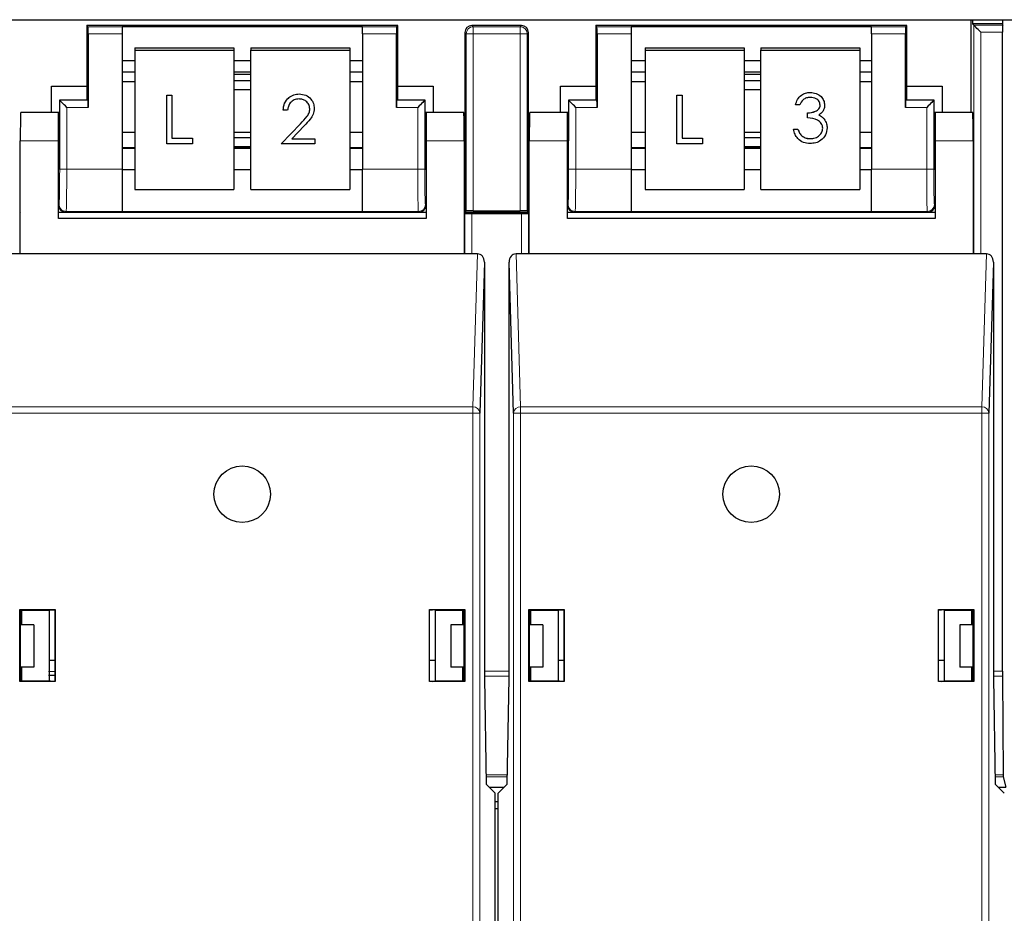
# Model space of a CAD drawing. Header units: millimetres. Extents: x 5 to 418, y 2 to 292.
# Tile 5 of 52: x 66 to 84, y 111 to 127. Entities that reach past the tile are written whole.
import ezdxf

# ---------------------------------------------------------------- set-up
doc = ezdxf.new("R2010")
doc.units = ezdxf.units.MM

msp = doc.modelspace()

# ---------------------------------------------------------------- linework, layer by layer
at = {"color": 7, "linetype": 'Continuous', "lineweight": 25}
for p, q in [((56.9741, 127.0374), (98.4241, 127.0374)), ((67.5991, 126.934), (67.5991, 125.86)), ((67.621, 126.9121), (67.5991, 126.934)), ((73.0991, 126.934), (67.5991, 126.934)), ((73.0772, 126.9121), (73.0991, 126.934)), ((73.0991, 125.86), (73.0991, 126.934)), ((75.2866, 126.934), (74.4116, 126.934)), ((76.5991, 126.934), (76.5991, 125.86)), ((76.621, 126.9121), (76.5991, 126.934)), ((82.0991, 126.934), (76.5991, 126.934)), ((82.0772, 126.9121), (82.0991, 126.934)), ((82.0991, 125.86), (82.0991, 126.934)), ((83.2366, 125.3951), (83.2366, 127.0374)), ((83.2626, 127.0374), (83.2626, 126.9624)), ((83.2626, 126.9624), (83.2845, 126.9405)), ((83.8006, 126.9624), (83.2626, 126.9624)), ((83.7951, 126.9405), (83.8006, 126.9624)), ((83.8006, 126.9624), (83.8006, 127.0374)), ((67.6231, 126.7871), (67.6231, 125.4871)), ((68.2241, 126.9143), (72.4741, 126.9143)), ((68.2241, 126.9143), (68.2241, 126.9121)), ((68.2241, 126.9121), (68.2241, 126.7871)), ((68.2241, 126.7871), (68.2241, 124.395)), ((72.4741, 126.9143), (72.4741, 126.9121)), ((72.4741, 126.7871), (72.4741, 126.9121)), ((72.4741, 126.7871), (72.4741, 124.395)), ((73.0751, 125.4871), (73.0751, 126.7871)), ((74.2866, 126.809), (74.2866, 123.634)), ((75.4116, 123.634), (75.4116, 126.809)), ((76.6231, 126.7871), (76.6231, 125.4871)), ((77.2241, 126.9143), (81.4741, 126.9143)), ((77.2241, 126.9143), (77.2241, 126.9121)), ((77.2241, 126.9121), (77.2241, 126.7871)), ((77.2241, 126.7871), (77.2241, 124.395)), ((81.4741, 126.9143), (81.4741, 126.9121)), ((81.4741, 126.7871), (81.4741, 126.9121)), ((81.4741, 126.7871), (81.4741, 124.395)), ((82.0751, 125.4871), (82.0751, 126.7871)), ((83.7946, 115.5141), (83.7946, 126.8155)), ((68.4526, 126.5404), (68.4526, 126.497)), ((68.4526, 126.5404), (70.2026, 126.5404)), ((68.4526, 126.497), (70.2026, 126.497)), ((68.4526, 126.497), (68.4526, 124.035)), ((70.2026, 126.5404), (70.2026, 126.497)), ((70.2026, 126.497), (70.2026, 124.035)), ((70.5026, 126.5404), (72.2526, 126.5404)), ((70.5026, 126.5404), (70.5026, 126.497)), ((70.5026, 126.497), (72.2526, 126.497)), ((70.5026, 124.035), (70.5026, 126.497)), ((72.2526, 126.5404), (72.2526, 126.497)), ((72.2526, 126.497), (72.2526, 124.035)), ((77.4714, 126.5404), (79.2214, 126.5404)), ((77.4714, 126.5404), (77.4714, 126.497)), ((77.4714, 126.497), (79.2214, 126.497)), ((77.4714, 126.497), (77.4714, 124.035)), ((79.2214, 126.5404), (79.2214, 126.497)), ((79.2214, 126.497), (79.2214, 124.035)), ((79.5214, 126.5404), (81.2714, 126.5404)), ((79.5214, 126.5404), (79.5214, 126.497)), ((79.5214, 126.497), (81.2714, 126.497)), ((79.5214, 124.035), (79.5214, 126.497)), ((81.2714, 126.5404), (81.2714, 126.497)), ((81.2714, 126.497), (81.2714, 124.035)), ((68.2241, 126.3143), (68.4526, 126.3143)), ((70.2026, 126.3143), (70.5026, 126.3143)), ((72.2526, 126.3143), (72.4741, 126.3143)), ((77.2241, 126.3143), (77.4714, 126.3143)), ((79.2214, 126.3143), (79.5214, 126.3143)), ((81.2714, 126.3143), (81.4741, 126.3143)), ((68.2241, 126.1139), (68.4526, 126.1139)), ((70.2026, 126.1139), (70.5026, 126.1139)), ((70.5026, 126.0682), (70.2026, 126.0682)), ((72.2526, 126.1139), (72.4741, 126.1139)), ((77.2241, 126.1139), (77.4714, 126.1139)), ((79.2214, 126.1139), (79.5214, 126.1139)), ((79.5214, 126.0682), (79.2214, 126.0682)), ((81.2714, 126.1139), (81.4741, 126.1139)), ((68.2241, 125.9417), (68.4526, 125.9417)), ((70.5026, 125.9542), (70.2026, 125.9542)), ((72.2526, 125.9417), (72.4741, 125.9417)), ((77.2241, 125.9417), (77.4714, 125.9417)), ((79.5214, 125.9542), (79.2214, 125.9542)), ((81.2714, 125.9417), (81.4741, 125.9417)), ((66.9741, 125.86), (67.5991, 125.86)), ((66.9741, 125.3951), (66.9741, 125.86)), ((67.5991, 125.86), (67.5991, 125.634)), ((69.0156, 125.7018), (69.1065, 125.7018)), ((69.0156, 125.7013), (69.0156, 125.7018)), ((69.1065, 125.7013), (69.1065, 125.7018)), ((70.2026, 125.8005), (70.5026, 125.8005)), ((71.3578, 125.7234), (71.3578, 125.7239)), ((73.0991, 125.634), (73.0991, 125.86)), ((73.0991, 125.86), (73.7241, 125.86)), ((73.7241, 125.86), (73.7241, 125.3951)), ((75.9741, 125.86), (76.5991, 125.86)), ((75.9741, 125.3951), (75.9741, 125.86)), ((76.5991, 125.86), (76.5991, 125.634)), ((78.0344, 125.7018), (78.1253, 125.7018)), ((78.0344, 125.7013), (78.0344, 125.7018)), ((78.1253, 125.7013), (78.1253, 125.7018)), ((79.2214, 125.8005), (79.5214, 125.8005)), ((80.3914, 125.7521), (80.3914, 125.7526)), ((82.0991, 125.634), (82.0991, 125.86)), ((82.0991, 125.86), (82.7241, 125.86)), ((82.7241, 125.86), (82.7241, 125.3951)), ((67.117, 125.6161), (67.117, 124.8951)), ((67.121, 125.6121), (67.117, 125.6161)), ((67.5991, 125.6161), (67.117, 125.6161)), ((67.621, 125.6121), (67.5991, 125.634)), ((67.5991, 125.634), (67.5991, 125.6161)), ((69.0156, 125.7013), (69.1065, 125.7013)), ((69.0156, 124.8396), (69.0156, 125.7013)), ((69.1065, 125.7013), (69.1065, 124.9403)), ((73.0772, 125.6121), (73.0991, 125.634)), ((73.0991, 125.6161), (73.0991, 125.634)), ((73.5812, 125.6161), (73.0991, 125.6161)), ((73.5772, 125.6121), (73.5812, 125.6161)), ((73.5812, 124.8951), (73.5812, 125.6161)), ((76.5991, 125.6161), (76.117, 125.6161)), ((76.121, 125.6121), (76.117, 125.6161)), ((76.117, 125.6161), (76.117, 124.8951)), ((76.621, 125.6121), (76.5991, 125.634)), ((76.5991, 125.634), (76.5991, 125.6161)), ((78.0344, 125.7013), (78.1253, 125.7013)), ((78.0344, 124.8396), (78.0344, 125.7013)), ((78.1253, 125.7013), (78.1253, 124.9403)), ((80.1309, 125.5312), (80.1309, 125.5316)), ((80.2094, 125.5312), (80.1309, 125.5312)), ((80.6469, 125.5283), (80.6469, 125.5287)), ((82.0772, 125.6121), (82.0991, 125.634)), ((82.0991, 125.6161), (82.0991, 125.634)), ((82.5812, 125.6161), (82.0991, 125.6161)), ((82.5772, 125.6121), (82.5812, 125.6161)), ((82.5812, 124.8951), (82.5812, 125.6161)), ((67.0991, 125.3951), (66.4328, 125.3951)), ((67.117, 125.3951), (67.0991, 125.3951)), ((67.0991, 124.8951), (67.0991, 125.3951)), ((71.0725, 125.4362), (71.0725, 125.4366)), ((71.151, 125.4362), (71.0725, 125.4362)), ((71.6222, 125.4673), (71.6222, 125.4677)), ((73.5991, 125.3951), (73.5812, 125.3951)), ((74.2654, 125.3951), (73.5991, 125.3951)), ((73.5991, 125.3951), (73.5991, 124.8951)), ((76.0991, 125.3951), (75.4328, 125.3951)), ((76.117, 125.3951), (76.0991, 125.3951)), ((76.0991, 124.8951), (76.0991, 125.3951)), ((80.344, 125.3876), (80.344, 125.388)), ((80.344, 125.2992), (80.344, 125.3876)), ((82.5991, 125.3951), (82.5812, 125.3951)), ((83.2654, 125.3951), (82.5991, 125.3951)), ((82.5991, 125.3951), (82.5991, 124.8951)), ((71.0388, 124.8401), (71.3782, 125.1967)), ((71.0388, 124.8396), (71.3782, 125.1963)), ((80.6395, 125.2774), (80.6395, 125.2779)), ((68.4526, 125.0436), (68.2241, 125.0436)), ((70.5026, 125.0436), (70.2026, 125.0436)), ((71.4451, 125.1581), (71.2262, 124.928)), ((72.4741, 125.0436), (72.2526, 125.0436)), ((77.4714, 125.0436), (77.2241, 125.0436)), ((79.5214, 125.0436), (79.2214, 125.0436)), ((80.0972, 125.1008), (80.1758, 125.1008)), ((80.0972, 125.1003), (80.0972, 125.1008)), ((80.0972, 125.1003), (80.1758, 125.1003)), ((80.1758, 125.1003), (80.1758, 125.1008)), ((80.6918, 125.1243), (80.6918, 125.1248)), ((81.4741, 125.0436), (81.2714, 125.0436)), ((66.4241, 122.8951), (66.4241, 124.8951)), ((67.0991, 123.5201), (67.0991, 124.8951)), ((69.4702, 124.8396), (69.0156, 124.8396)), ((69.1065, 124.9408), (69.4702, 124.9408)), ((69.1065, 124.9403), (69.4702, 124.9403)), ((69.4702, 124.9403), (69.4702, 124.9408)), ((69.4702, 124.9403), (69.4702, 124.8396)), ((70.5026, 124.9486), (70.2026, 124.9486)), ((71.0388, 124.8396), (71.0388, 124.8401)), ((71.6334, 124.8396), (71.0388, 124.8396)), ((71.2262, 124.928), (71.6334, 124.928)), ((71.2266, 124.9284), (71.6334, 124.9284)), ((71.6334, 124.928), (71.6334, 124.9284)), ((71.6334, 124.928), (71.6334, 124.8396)), ((73.5991, 124.8951), (73.5991, 123.5201)), ((74.2741, 124.8951), (74.2741, 122.8951)), ((75.4241, 122.8951), (75.4241, 124.8951)), ((76.0991, 123.5201), (76.0991, 124.8951)), ((78.4889, 124.8396), (78.0344, 124.8396)), ((78.1253, 124.9408), (78.4889, 124.9408)), ((78.1253, 124.9403), (78.4889, 124.9403)), ((78.4889, 124.9403), (78.4889, 124.9408)), ((78.4889, 124.9403), (78.4889, 124.8396)), ((79.5214, 124.9486), (79.2214, 124.9486)), ((80.2443, 124.9812), (80.2443, 124.9817)), ((80.3905, 124.9346), (80.3905, 124.9351)), ((82.5991, 124.8951), (82.5991, 123.5201)), ((83.2741, 124.8951), (83.2741, 122.8951)), ((68.4526, 124.7736), (68.2241, 124.7736)), ((70.2026, 124.7949), (70.5026, 124.7949)), ((70.5026, 124.7736), (70.2026, 124.7736)), ((72.4741, 124.7736), (72.2526, 124.7736)), ((77.4714, 124.7736), (77.2241, 124.7736)), ((79.2214, 124.7949), (79.5214, 124.7949)), ((79.5214, 124.7736), (79.2214, 124.7736)), ((81.4741, 124.7736), (81.2714, 124.7736)), ((67.0991, 124.3951), (67.1083, 124.3951)), ((68.2241, 124.395), (68.2241, 123.6451)), ((68.2241, 124.3908), (68.4526, 124.3908)), ((70.2026, 124.3908), (70.5026, 124.3908)), ((72.2526, 124.3908), (72.4741, 124.3908)), ((72.4741, 123.6451), (72.4741, 124.395)), ((73.5899, 124.3951), (73.5991, 124.3951)), ((76.0991, 124.3951), (76.1083, 124.3951)), ((77.2241, 124.395), (77.2241, 123.6451)), ((77.2241, 124.3908), (77.4714, 124.3908)), ((79.2214, 124.3908), (79.5214, 124.3908)), ((81.2714, 124.3908), (81.4741, 124.3908)), ((81.4741, 123.6451), (81.4741, 124.395)), ((82.5899, 124.3951), (82.5991, 124.3951)), ((68.4526, 124.035), (70.2026, 124.035)), ((70.5026, 124.035), (72.2526, 124.035)), ((77.4714, 124.035), (79.2214, 124.035)), ((79.5214, 124.035), (81.2714, 124.035)), ((66.4116, 123.634), (66.4241, 123.634)), ((66.4241, 123.6225), (66.4137, 123.6121)), ((67.0991, 123.634), (67.2241, 123.634)), ((67.2241, 123.634), (73.4741, 123.634)), ((68.2241, 123.6451), (68.2241, 123.6436)), ((68.2241, 123.6436), (72.4741, 123.6436)), ((72.4741, 123.6451), (72.4741, 123.6436)), ((73.4741, 123.634), (73.5991, 123.634)), ((74.2741, 123.634), (74.2866, 123.634)), ((74.2845, 123.6121), (74.2741, 123.6225)), ((74.3085, 123.6558), (74.2866, 123.634)), ((74.2866, 123.634), (75.4116, 123.634)), ((74.4334, 123.658), (75.2648, 123.658)), ((75.3897, 123.6558), (75.4116, 123.634)), ((75.4116, 123.634), (75.4241, 123.634)), ((75.4241, 123.6225), (75.4137, 123.6121)), ((76.0991, 123.634), (76.2241, 123.634)), ((76.2241, 123.634), (82.4741, 123.634)), ((77.2241, 123.6451), (77.2241, 123.6436)), ((77.2241, 123.6436), (81.4741, 123.6436)), ((81.4741, 123.6451), (81.4741, 123.6436)), ((82.4741, 123.634), (82.5991, 123.634)), ((73.5991, 123.5201), (67.0991, 123.5201)), ((74.4094, 123.61), (75.2888, 123.61)), ((82.5991, 123.5201), (76.0991, 123.5201)), ((66.4241, 122.8951), (66.19, 122.8951)), ((74.2741, 122.8951), (66.4241, 122.8951)), ((74.5082, 122.8951), (74.2741, 122.8951)), ((74.6321, 122.752), (74.5513, 120.0805)), ((74.6321, 122.752), (74.6321, 115.3951)), ((75.1469, 120.0805), (75.0661, 122.752)), ((75.0661, 115.3951), (75.0661, 122.752)), ((75.4241, 122.8951), (75.19, 122.8951)), ((83.2741, 122.8951), (75.4241, 122.8951)), ((83.5082, 122.8951), (83.2741, 122.8951)), ((83.6321, 122.752), (83.5513, 120.0805)), ((83.6321, 122.752), (83.6321, 115.3951)), ((66.4141, 115.3351), (66.4141, 116.6051)), ((66.4141, 116.6051), (66.4224, 116.5968)), ((66.4141, 116.6051), (67.0391, 116.6051)), ((66.4224, 116.5968), (66.4224, 115.3951)), ((66.4241, 116.5968), (66.4224, 116.5968)), ((66.4241, 116.5968), (66.4496, 116.5943)), ((66.436, 116.5874), (66.4436, 116.5949)), ((66.436, 116.5874), (66.436, 116.3374)), ((66.436, 116.5628), (66.4496, 116.5528)), ((66.4496, 116.5943), (66.9366, 116.5951)), ((66.4496, 116.3374), (66.4496, 116.5943)), ((66.9366, 116.5951), (66.9822, 116.6042)), ((66.9366, 116.5951), (66.9366, 115.3451)), ((66.9822, 116.6042), (67.0382, 116.6042)), ((67.0391, 116.6051), (67.0382, 116.6042)), ((67.0382, 116.6042), (67.0382, 115.336)), ((67.0391, 116.6051), (67.0391, 115.3351)), ((73.6591, 116.6051), (73.66, 116.6042)), ((73.6591, 116.6051), (74.2841, 116.6051)), ((73.6591, 115.3351), (73.6591, 116.6051)), ((73.66, 116.6042), (73.716, 116.6042)), ((73.66, 115.336), (73.66, 116.6042)), ((73.7616, 116.5951), (73.716, 116.6042)), ((73.7616, 116.5951), (74.2486, 116.5943)), ((73.7616, 116.5951), (73.7616, 115.3451)), ((74.2741, 116.5968), (74.2486, 116.5943)), ((74.2486, 116.3374), (74.2486, 116.5943)), ((74.2546, 116.5949), (74.2622, 116.5874)), ((74.2622, 116.3374), (74.2622, 116.5874)), ((74.2758, 116.5968), (74.2741, 116.5968)), ((74.2841, 116.6051), (74.2758, 116.5968)), ((74.2758, 115.3951), (74.2758, 116.5968)), ((74.2841, 116.6051), (74.2841, 115.3351)), ((75.4141, 115.3351), (75.4141, 116.6051)), ((75.4141, 116.6051), (75.4224, 116.5968)), ((75.4141, 116.6051), (76.0391, 116.6051)), ((75.4224, 116.5968), (75.4224, 115.3951)), ((75.4241, 116.5968), (75.4224, 116.5968)), ((75.4241, 116.5968), (75.4496, 116.5943)), ((75.436, 116.5874), (75.4436, 116.5949)), ((75.436, 116.5874), (75.436, 116.3374)), ((75.4496, 116.5943), (75.9366, 116.5951)), ((75.4496, 116.3374), (75.4496, 116.5943)), ((75.9366, 116.5951), (75.9822, 116.6042)), ((75.9366, 116.5951), (75.9366, 115.3451)), ((75.9822, 116.6042), (76.0382, 116.6042)), ((76.0391, 116.6051), (76.0382, 116.6042)), ((76.0382, 116.6042), (76.0382, 115.336)), ((76.0391, 116.6051), (76.0391, 115.3351)), ((82.6591, 116.6051), (83.2841, 116.6051)), ((82.6591, 115.3351), (82.6591, 116.6051)), ((82.6591, 116.6051), (82.66, 116.6042)), ((82.66, 116.6042), (82.716, 116.6042)), ((82.66, 115.336), (82.66, 116.6042)), ((82.7616, 116.5951), (82.716, 116.6042)), ((82.7616, 116.5951), (83.2486, 116.5943)), ((82.7616, 116.5951), (82.7616, 115.3451)), ((83.2741, 116.5968), (83.2486, 116.5943)), ((83.2486, 116.3374), (83.2486, 116.5943)), ((83.2546, 116.5949), (83.2622, 116.5874)), ((83.2622, 116.3374), (83.2622, 116.5874)), ((83.2758, 116.5968), (83.2741, 116.5968)), ((83.2841, 116.6051), (83.2758, 116.5968)), ((83.2758, 115.3951), (83.2758, 116.5968)), ((83.2841, 116.6051), (83.2841, 115.3351)), ((66.6616, 116.3374), (66.4224, 116.3374)), ((66.6616, 116.3374), (66.6616, 115.5873)), ((74.0366, 116.3374), (74.0366, 115.5873)), ((74.2758, 116.3374), (74.0366, 116.3374)), ((75.6616, 116.3374), (75.4224, 116.3374)), ((75.6616, 116.3374), (75.6616, 115.5873)), ((83.0366, 116.3374), (83.0366, 115.5873)), ((83.2758, 116.3374), (83.0366, 116.3374)), ((66.9366, 115.7124), (67.0382, 115.7124)), ((73.66, 115.7124), (73.7616, 115.7124)), ((75.9366, 115.7124), (76.0382, 115.7124)), ((82.66, 115.7124), (82.7616, 115.7124)), ((66.6616, 115.5873), (66.4224, 115.5873)), ((66.436, 115.5873), (66.436, 115.3446)), ((66.4496, 115.346), (66.4496, 115.5873)), ((67.0382, 115.441), (66.9241, 115.4374)), ((74.2758, 115.5873), (74.0366, 115.5873)), ((74.2486, 115.346), (74.2486, 115.5873)), ((74.2622, 115.3446), (74.2622, 115.5873)), ((75.6616, 115.5873), (75.4224, 115.5873)), ((75.436, 115.5873), (75.436, 115.3446)), ((75.4496, 115.346), (75.4496, 115.5873)), ((83.2758, 115.5873), (83.0366, 115.5873)), ((83.2486, 115.346), (83.2486, 115.5873)), ((83.2622, 115.3446), (83.2622, 115.5873)), ((66.4141, 115.3351), (66.4225, 115.3435)), ((67.0391, 115.3351), (66.4141, 115.3351)), ((66.4224, 115.3951), (66.4225, 115.3435)), ((66.4225, 115.3435), (66.425, 115.3435)), ((66.4496, 115.346), (66.425, 115.3435)), ((66.4496, 115.346), (66.9366, 115.3451)), ((66.9822, 115.336), (66.9366, 115.3451)), ((67.0382, 115.336), (66.9822, 115.336)), ((67.0391, 115.3351), (67.0382, 115.336)), ((73.6591, 115.3351), (73.66, 115.336)), ((74.2841, 115.3351), (73.6591, 115.3351)), ((73.716, 115.336), (73.66, 115.336)), ((73.716, 115.336), (73.7616, 115.3451)), ((73.7616, 115.3451), (74.2486, 115.346)), ((74.2486, 115.346), (74.2732, 115.3435)), ((74.2732, 115.3435), (74.2757, 115.3435)), ((74.2757, 115.3435), (74.2758, 115.3951)), ((74.2841, 115.3351), (74.2757, 115.3435)), ((74.6321, 115.3951), (74.6648, 113.5201)), ((75.0334, 113.5201), (75.0661, 115.3951)), ((75.4141, 115.3351), (75.4225, 115.3435)), ((76.0391, 115.3351), (75.4141, 115.3351)), ((75.4224, 115.3951), (75.4225, 115.3435)), ((75.4225, 115.3435), (75.425, 115.3435)), ((75.4496, 115.346), (75.425, 115.3435)), ((75.4496, 115.346), (75.9366, 115.3451)), ((75.9822, 115.336), (75.9366, 115.3451)), ((76.0382, 115.336), (75.9822, 115.336)), ((76.0391, 115.3351), (76.0382, 115.336)), ((82.6591, 115.3351), (82.66, 115.336)), ((83.2841, 115.3351), (82.6591, 115.3351)), ((82.716, 115.336), (82.66, 115.336)), ((82.716, 115.336), (82.7616, 115.3451)), ((82.7616, 115.3451), (83.2486, 115.346)), ((83.2486, 115.346), (83.2732, 115.3435)), ((83.2732, 115.3435), (83.2757, 115.3435)), ((83.2757, 115.3435), (83.2758, 115.3951)), ((83.2841, 115.3351), (83.2757, 115.3435)), ((83.6321, 115.3951), (83.6648, 113.5201)), ((83.7947, 115.4257), (83.8023, 113.6846)), ((74.6648, 113.5201), (74.8241, 113.3608)), ((74.8741, 113.3608), (75.0334, 113.5201)), ((83.6648, 113.5201), (83.8241, 113.3608)), ((83.8027, 113.648), (83.8491, 113.4624)), ((74.7226, 113.4624), (74.9756, 113.4624)), ((74.8241, 96.7702), (74.8241, 113.3608)), ((74.8741, 96.7702), (74.8741, 113.3608)), ((83.7226, 113.4624), (83.8491, 113.4624)), ((74.8241, 113.2123), (74.8741, 113.2123)), ((74.8241, 113.0874), (74.8741, 113.0874))]:
    msp.add_line(p, q, dxfattribs=at)
at = {"color": 7, "linetype": 'Continuous', "lineweight": 18}
for p, q in [((74.4116, 126.934), (74.4334, 126.9121)), ((75.2648, 126.9121), (75.2866, 126.934)), ((83.2845, 122.8951), (83.2845, 126.9405)), ((83.2845, 126.9405), (83.7951, 126.9405)), ((67.621, 126.9121), (68.2241, 126.9121)), ((68.2241, 126.7871), (67.6231, 126.7871)), ((72.4741, 126.9121), (73.0772, 126.9121)), ((73.0751, 126.7871), (72.4741, 126.7871)), ((74.3085, 126.7871), (74.2866, 126.809)), ((74.3085, 126.7871), (74.4334, 126.7871)), ((74.3085, 123.6558), (74.3085, 126.7871)), ((74.4334, 126.9121), (75.2648, 126.9121)), ((74.4334, 126.9121), (74.4334, 126.7871)), ((75.2648, 126.7871), (74.4334, 126.7871)), ((74.4334, 126.7871), (74.4334, 123.658)), ((75.2648, 126.9121), (75.2648, 126.7871)), ((75.2648, 126.7871), (75.3897, 126.7871)), ((75.2648, 123.658), (75.2648, 126.7871)), ((75.4116, 126.809), (75.3897, 126.7871)), ((75.3897, 126.7871), (75.3897, 123.6558)), ((76.621, 126.9121), (77.2241, 126.9121)), ((77.2241, 126.7871), (76.6231, 126.7871)), ((81.4741, 126.9121), (82.0772, 126.9121)), ((82.0751, 126.7871), (81.4741, 126.7871)), ((83.4094, 126.8155), (83.4094, 122.8951)), ((83.7946, 126.8155), (83.4094, 126.8155)), ((68.2241, 126.1169), (68.4526, 126.1169)), ((70.2026, 126.1169), (70.5026, 126.1169)), ((72.2526, 126.1169), (72.4741, 126.1169)), ((77.2241, 126.1169), (77.4714, 126.1169)), ((79.2214, 126.1169), (79.5214, 126.1169)), ((81.2714, 126.1169), (81.4741, 126.1169)), ((67.121, 124.395), (67.121, 125.6121)), ((67.121, 125.6121), (67.621, 125.6121)), ((73.0772, 125.6121), (73.5772, 125.6121)), ((73.5772, 125.6121), (73.5772, 124.395)), ((76.121, 125.6121), (76.621, 125.6121)), ((76.121, 124.395), (76.121, 125.6121)), ((82.0772, 125.6121), (82.5772, 125.6121)), ((82.5772, 125.6121), (82.5772, 124.395)), ((67.2459, 125.4871), (67.2459, 124.395)), ((67.6231, 125.4871), (67.2459, 125.4871)), ((73.4523, 125.4871), (73.0751, 125.4871)), ((73.4523, 124.395), (73.4523, 125.4871)), ((76.2459, 125.4871), (76.2459, 124.395)), ((76.6231, 125.4871), (76.2459, 125.4871)), ((82.4523, 125.4871), (82.0751, 125.4871)), ((82.4523, 124.395), (82.4523, 125.4871)), ((71.3782, 125.1963), (71.3782, 125.1967)), ((67.0991, 124.8951), (66.4241, 124.8951)), ((74.2741, 124.8951), (73.5991, 124.8951)), ((76.0991, 124.8951), (75.4241, 124.8951)), ((83.2741, 124.8951), (82.5991, 124.8951)), ((68.2241, 124.7619), (68.4526, 124.7619)), ((70.2026, 124.7619), (70.5026, 124.7619)), ((72.2526, 124.7619), (72.4741, 124.7619)), ((77.2241, 124.7619), (77.4714, 124.7619)), ((79.2214, 124.7619), (79.5214, 124.7619)), ((81.2714, 124.7619), (81.4741, 124.7619)), ((67.2459, 124.395), (67.121, 124.395)), ((67.2459, 124.395), (68.2241, 124.395)), ((72.4741, 124.395), (73.4523, 124.395)), ((73.5772, 124.395), (73.4523, 124.395)), ((76.2459, 124.395), (76.121, 124.395)), ((76.2459, 124.395), (77.2241, 124.395)), ((81.4741, 124.395), (82.4523, 124.395)), ((82.5772, 124.395), (82.4523, 124.395)), ((67.0991, 123.759), (67.1102, 123.7701)), ((67.2352, 123.6451), (67.2241, 123.634)), ((68.2241, 123.6451), (67.2352, 123.6451)), ((73.463, 123.6451), (72.4741, 123.6451)), ((73.4741, 123.634), (73.463, 123.6451)), ((73.588, 123.7701), (73.5991, 123.759)), ((76.0991, 123.759), (76.1102, 123.7701)), ((76.2352, 123.6451), (76.2241, 123.634)), ((77.2241, 123.6451), (76.2352, 123.6451)), ((82.463, 123.6451), (81.4741, 123.6451)), ((82.4741, 123.634), (82.463, 123.6451)), ((82.588, 123.7701), (82.5991, 123.759)), ((74.2845, 122.8951), (74.2845, 123.6121)), ((74.4094, 123.61), (74.4094, 122.8951)), ((75.2888, 122.8951), (75.2888, 123.61)), ((75.4137, 123.6121), (75.4137, 122.8951)), ((74.4263, 120.1888), (74.5082, 122.8951)), ((75.19, 122.8951), (75.2719, 120.1888)), ((83.4263, 120.1888), (83.5082, 122.8951)), ((66.2719, 120.1888), (74.4263, 120.1888)), ((74.4263, 120.0805), (74.4263, 120.1888)), ((75.2719, 120.0805), (75.2719, 120.1888)), ((75.2719, 120.1888), (83.4263, 120.1888)), ((83.4263, 120.0805), (83.4263, 120.1888)), ((74.4263, 120.0805), (66.2719, 120.0805)), ((74.4263, 96.4974), (74.4263, 120.0805)), ((74.4263, 120.0805), (74.5513, 120.0805)), ((74.5513, 120.0805), (74.5513, 96.4974)), ((75.2719, 120.0805), (75.1469, 120.0805)), ((75.1469, 96.4974), (75.1469, 120.0805)), ((75.2719, 120.0805), (75.2719, 96.4974)), ((83.4263, 120.0805), (75.2719, 120.0805)), ((83.4263, 96.4974), (83.4263, 120.0805)), ((83.4263, 120.0805), (83.5513, 120.0805)), ((83.5513, 120.0805), (83.5513, 96.4974)), ((66.9241, 115.5095), (67.0382, 115.5134)), ((74.6321, 115.5141), (75.0661, 115.5141)), ((83.6321, 115.5141), (83.7946, 115.5141)), ((75.0661, 115.4257), (74.6321, 115.4257)), ((83.7947, 115.4257), (83.6321, 115.4257)), ((74.6619, 113.6846), (75.0362, 113.6846)), ((75.0356, 113.648), (74.6626, 113.648)), ((83.6619, 113.6846), (83.8023, 113.6846)), ((83.8027, 113.648), (83.6626, 113.648))]:
    msp.add_line(p, q, dxfattribs=at)
at = {"color": 7, "linetype": 'Continuous', "lineweight": 25, "flags": 128}
for points in [[(83.4094, 126.8155), (83.3853, 126.8396), (83.3621, 126.8628), (83.3407, 126.8843), (83.3218, 126.9031), (83.3063, 126.9187), (83.2946, 126.9304), (83.2872, 126.9377), (83.2845, 126.9405)], [(67.2459, 125.4871), (67.2218, 125.5113), (67.1986, 125.5345), (67.1772, 125.5559), (67.1583, 125.5748), (67.1428, 125.5903), (67.1311, 125.602), (67.1237, 125.6094), (67.121, 125.6121)], [(73.5772, 125.6121), (73.5745, 125.6094), (73.5671, 125.602), (73.5554, 125.5903), (73.5399, 125.5748), (73.521, 125.5559), (73.4996, 125.5345), (73.4764, 125.5113), (73.4523, 125.4871)], [(76.2459, 125.4871), (76.2218, 125.5113), (76.1986, 125.5345), (76.1772, 125.5559), (76.1583, 125.5748), (76.1428, 125.5903), (76.1311, 125.602), (76.1237, 125.6094), (76.121, 125.6121)], [(82.5772, 125.6121), (82.5745, 125.6094), (82.5671, 125.602), (82.5554, 125.5903), (82.5399, 125.5748), (82.521, 125.5559), (82.4996, 125.5345), (82.4764, 125.5113), (82.4523, 125.4871)]]:
    msp.add_lwpolyline(points, dxfattribs=at)
at = {"color": 7, "linetype": 'Continuous', "lineweight": 25}
for centre in [(70.3491, 118.6451), (79.3491, 118.6451)]:
    msp.add_circle(centre, 0.5, dxfattribs=at)
at = {"color": 7, "linetype": 'Continuous', "lineweight": 18}
for centre, radius, start, end in [((74.4335, 126.7871), 0.125, 90.01796, 179.98289), ((75.2647, 126.7871), 0.125, 0.01711, 89.98204), ((67.2353, 123.7701), 0.125, 180.01627, 269.98202), ((73.4629, 123.7701), 0.125, 270.01882, 359.98289), ((76.2353, 123.7701), 0.125, 180.01711, 269.98118), ((82.4629, 123.7701), 0.125, 270.01882, 359.98246), ((74.433, 120.0702), 0.1188, 4.98079, 93.22211), ((75.2652, 120.0702), 0.1188, 86.77789, 175.01921), ((83.433, 120.0702), 0.1188, 4.98035, 93.22256)]:
    msp.add_arc(centre, radius, start, end, dxfattribs=at)
at = {"color": 7, "linetype": 'Continuous', "lineweight": 25}
for centre, major_axis, ratio, start_param, end_param in [((74.4116, 126.809), (-0.0884, 0.0884), 0.9996955, 5.4979394, 7.0684312), ((75.2866, 126.809), (0.0884, 0.0884), 0.9996955, 5.4979394, 7.0684312), ((83.7951, 126.8155), (0, 0.125), 0.0043634, 0.0174533, 1.5707963), ((67.6209, 126.7871), (0, 0.125), 0.0174551, 4.712389, 6.265732), ((73.0773, 126.7871), (0, 0.125), 0.0174551, 0.0174533, 1.5707963), ((76.6209, 126.7871), (0, 0.125), 0.0174551, 4.712389, 6.265732), ((82.0773, 126.7871), (0, 0.125), 0.0174551, 0.0174533, 1.5707963), ((67.6209, 125.4871), (0, 0.125), 0.0174551, 4.712389, 6.265732), ((73.0773, 125.4871), (0, 0.125), 0.0174551, 0.0174533, 1.5707963), ((76.6209, 125.4871), (0, 0.125), 0.0174551, 4.712389, 6.265732), ((82.0773, 125.4871), (0, 0.125), 0.0174551, 0.0174533, 1.5707963), ((66.4328, 124.8951), (0, 0.5), 0.0174551, 0, 1.5707963), ((74.2654, 124.8951), (0, 0.5), 0.0174551, 4.712389, 6.2831853), ((75.4328, 124.8951), (0, 0.5), 0.0174551, 0, 1.5707963), ((83.2654, 124.8951), (0, 0.5), 0.0174551, 4.712389, 6.2831853), ((67.1083, 124.8951), (0, 0.5), 0.0174551, 3.1415927, 4.712389), ((73.5899, 124.8951), (0, 0.5), 0.0174551, 1.5707963, 3.1415927), ((76.1083, 124.8951), (0, 0.5), 0.0174551, 3.1415927, 4.712389), ((82.5899, 124.8951), (0, 0.5), 0.0174551, 1.5707963, 3.1415927), ((67.2241, 123.759), (-0.0884, -0.0884), 0.9996955, 5.4979394, 7.0684312), ((73.4741, 123.759), (0.0884, -0.0884), 0.9996955, 5.4979394, 7.0684312), ((74.4334, 123.6558), (0.125, 0), 0.0174551, 1.5707963, 3.1241394), ((75.2648, 123.6558), (0.125, 0), 0.0174551, 0.0174533, 1.5707963), ((76.2241, 123.759), (-0.0884, -0.0884), 0.9996955, 5.4979394, 7.0684312), ((82.4741, 123.759), (0.0884, -0.0884), 0.9996955, 5.4979394, 7.0684312), ((74.4094, 123.6122), (0.125, 0), 0.0174551, 3.1590459, 4.712389), ((75.2888, 123.6122), (0.125, 0), 0.0174551, 4.712389, 6.265732), ((74.5071, 122.7508), (0.0044, 0.1443), 0.8659265, 4.7472889, 6.3093589), ((75.1911, 122.7508), (-0.0044, 0.1443), 0.8659265, 6.2570117, 7.8190817), ((83.5071, 122.7508), (0.0044, 0.1443), 0.8659265, 4.7472889, 6.3093589), ((83.7951, 115.5141), (0, 0.125), 0.0043634, 1.5707963, 2.3561945), ((83.8027, 113.773), (0, 0.125), 0.0043634, 2.3561945, 3.1241394)]:
    msp.add_ellipse(centre, major_axis=major_axis, ratio=ratio, start_param=start_param, end_param=end_param, dxfattribs=at)
at = {"color": 7, "linetype": 'Continuous', "lineweight": 18}
for centre, major_axis, ratio, start_param, end_param in [((67.11, 124.395), (0, 0.625), 0.0174551, 3.1590459, 4.712389), ((67.235, 124.395), (0, 0.75), 0.0145459, 3.1590459, 4.712389), ((73.4632, 124.395), (0, 0.75), 0.0145459, 1.5707963, 3.1241394), ((73.5881, 124.395), (0, 0.625), 0.0174551, 1.5707963, 3.1241394), ((76.11, 124.395), (0, 0.625), 0.0174551, 3.1590459, 4.712389), ((76.235, 124.395), (0, 0.75), 0.0145459, 3.1590459, 4.712389), ((82.4632, 124.395), (0, 0.75), 0.0145459, 1.5707963, 3.1241394), ((82.5881, 124.395), (0, 0.625), 0.0174551, 1.5707963, 3.1241394)]:
    msp.add_ellipse(centre, major_axis=major_axis, ratio=ratio, start_param=start_param, end_param=end_param, dxfattribs=at)
at = {"color": 7, "linetype": 'Continuous', "lineweight": 25}
for points, knots in [([(71.0725, 125.4366), (71.0776, 125.4785), (71.0878, 125.5622), (71.1624, 125.6579), (71.2574, 125.7154), (71.3243, 125.721), (71.3578, 125.7239)], [0, 0, 0, 0, 0.2800208, 0.5595148, 0.7796643, 1, 1, 1, 1]), ([(71.0725, 125.4362), (71.0776, 125.4781), (71.0878, 125.5618), (71.1624, 125.6575), (71.2574, 125.715), (71.3243, 125.7206), (71.3578, 125.7234)], [0, 0, 0, 0, 0.2800323, 0.5595219, 0.7796676, 1, 1, 1, 1]), ([(71.3578, 125.7239), (71.3968, 125.7203), (71.4748, 125.7131), (71.5614, 125.6429), (71.6139, 125.5578), (71.6194, 125.4977), (71.6222, 125.4677)], [0, 0, 0, 0, 0.27989283, 0.55922425, 0.77957919, 1, 1, 1, 1]), ([(71.3578, 125.7234), (71.3968, 125.7198), (71.4748, 125.7127), (71.5614, 125.6425), (71.6139, 125.5574), (71.6194, 125.4973), (71.6222, 125.4673)], [0, 0, 0, 0, 0.2798926, 0.5592238, 0.7795786, 1, 1, 1, 1]), ([(80.1309, 125.5316), (80.141, 125.5648), (80.1611, 125.6309), (80.228, 125.7042), (80.3089, 125.7462), (80.3638, 125.7505), (80.3914, 125.7526)], [0, 0, 0, 0, 0.2802869, 0.5596784, 0.7797409, 1, 1, 1, 1]), ([(80.1309, 125.5312), (80.141, 125.5643), (80.1611, 125.6305), (80.228, 125.7038), (80.3089, 125.7458), (80.3638, 125.75), (80.3914, 125.7521)], [0, 0, 0, 0, 0.280282, 0.5596849, 0.7797441, 1, 1, 1, 1]), ([(80.3914, 125.7526), (80.4268, 125.7488), (80.4976, 125.7413), (80.5823, 125.686), (80.6362, 125.6108), (80.6433, 125.5561), (80.6469, 125.5287)], [0, 0, 0, 0, 0.2800821, 0.5598702, 0.7800959, 1, 1, 1, 1]), ([(80.3914, 125.7521), (80.4268, 125.7484), (80.4976, 125.7409), (80.5823, 125.6855), (80.6362, 125.6104), (80.6433, 125.5556), (80.6469, 125.5283)], [0, 0, 0, 0, 0.2800885, 0.5598687, 0.7801128, 1, 1, 1, 1]), ([(71.3538, 125.635), (71.3239, 125.632), (71.2642, 125.626), (71.1967, 125.5723), (71.1603, 125.5049), (71.1541, 125.4591), (71.151, 125.4362)], [0, 0, 0, 0, 0.2796944, 0.5588345, 0.7791618, 1, 1, 1, 1]), ([(71.5436, 125.4604), (71.54, 125.487), (71.5326, 125.5403), (71.4792, 125.5968), (71.4177, 125.6303), (71.3751, 125.6335), (71.3538, 125.635)], [0, 0, 0, 0, 0.2791242, 0.5589843, 0.7793507, 1, 1, 1, 1]), ([(80.3924, 125.6638), (80.3696, 125.662), (80.3242, 125.6584), (80.2519, 125.6153), (80.2255, 125.5631), (80.2094, 125.5312)], [0, 0, 0, 0, 0.28063381, 0.56035363, 1, 1, 1, 1]), ([(80.344, 125.388), (80.3935, 125.3925), (80.4676, 125.3993), (80.5401, 125.4498), (80.5649, 125.4927), (80.5672, 125.5169), (80.5684, 125.529)], [0, 0, 0, 0, 0.4994134, 0.7490111, 0.8745532, 1, 1, 1, 1]), ([(80.344, 125.3876), (80.3935, 125.3921), (80.4676, 125.3988), (80.5401, 125.4494), (80.5649, 125.4923), (80.5672, 125.5165), (80.5684, 125.5286)], [0, 0, 0, 0, 0.4994145, 0.7490095, 0.8745295, 1, 1, 1, 1]), ([(80.5684, 125.5286), (80.564, 125.5512), (80.555, 125.5965), (80.4881, 125.6523), (80.4286, 125.6594), (80.3924, 125.6638)], [0, 0, 0, 0, 0.2788471, 0.5600681, 1, 1, 1, 1]), ([(80.6469, 125.5283), (80.6455, 125.5083), (80.6426, 125.4685), (80.6111, 125.4024), (80.5699, 125.3705), (80.5447, 125.351)], [0, 0, 0, 0, 0.2805263, 0.5608128, 1, 1, 1, 1]), ([(71.3782, 125.1967), (71.4201, 125.2392), (71.4786, 125.2985), (71.5366, 125.3904), (71.5413, 125.4373), (71.5436, 125.4608)], [0, 0, 0, 0, 0.5607258, 0.7805309, 1, 1, 1, 1]), ([(71.3782, 125.1963), (71.4201, 125.2388), (71.4786, 125.2981), (71.5366, 125.39), (71.5413, 125.4369), (71.5436, 125.4604)], [0, 0, 0, 0, 0.5607149, 0.7805354, 1, 1, 1, 1]), ([(71.6222, 125.4673), (71.6186, 125.4331), (71.6115, 125.3647), (71.5415, 125.2613), (71.4817, 125.1973), (71.4451, 125.1581)], [0, 0, 0, 0, 0.2792891, 0.5591498, 1, 1, 1, 1]), ([(80.6133, 125.1169), (80.612, 125.1319), (80.6094, 125.162), (80.5822, 125.2163), (80.5008, 125.2906), (80.4067, 125.2957), (80.344, 125.2992)], [0, 0, 0, 0, 0.1255928, 0.2511994, 0.5006047, 1, 1, 1, 1]), ([(80.5447, 125.3514), (80.5651, 125.3409), (80.6015, 125.3222), (80.6279, 125.2914), (80.6395, 125.2779)], [0, 0, 0, 0, 0.5598047, 1, 1, 1, 1]), ([(80.5447, 125.351), (80.5651, 125.3405), (80.6015, 125.3218), (80.6279, 125.291), (80.6395, 125.2774)], [0, 0, 0, 0, 0.5598047, 1, 1, 1, 1]), ([(80.6395, 125.2779), (80.6563, 125.2515), (80.6863, 125.2044), (80.6901, 125.1491), (80.6918, 125.1248)], [0, 0, 0, 0, 0.5594199, 1, 1, 1, 1]), ([(80.6395, 125.2774), (80.6563, 125.2511), (80.6863, 125.2039), (80.6901, 125.1487), (80.6918, 125.1243)], [0, 0, 0, 0, 0.5594207, 1, 1, 1, 1]), ([(80.3891, 124.8462), (80.3489, 124.8497), (80.2687, 124.8566), (80.174, 124.9228), (80.119, 125.0098), (80.1045, 125.0701), (80.0972, 125.1003)], [0, 0, 0, 0, 0.2798901, 0.5589778, 0.7792658, 1, 1, 1, 1]), ([(80.1758, 125.1008), (80.1838, 125.0757), (80.1981, 125.031), (80.2302, 124.9967), (80.2443, 124.9817)], [0, 0, 0, 0, 0.5606692, 1, 1, 1, 1]), ([(80.1758, 125.1003), (80.1838, 125.0753), (80.1981, 125.0306), (80.2302, 124.9963), (80.2443, 124.9812)], [0, 0, 0, 0, 0.5606692, 1, 1, 1, 1]), ([(80.6918, 125.1243), (80.6855, 125.082), (80.6729, 124.9974), (80.5908, 124.9045), (80.4907, 124.854), (80.423, 124.8488), (80.3891, 124.8462)], [0, 0, 0, 0, 0.279313, 0.55884087, 0.77927784, 1, 1, 1, 1]), ([(80.3905, 124.9351), (80.4208, 124.9371), (80.4814, 124.941), (80.5547, 124.9858), (80.6045, 125.0471), (80.6103, 125.094), (80.6133, 125.1173)], [0, 0, 0, 0, 0.2805988, 0.5601514, 0.7802914, 1, 1, 1, 1]), ([(80.3905, 124.9346), (80.4208, 124.9366), (80.4814, 124.9406), (80.5547, 124.9853), (80.6045, 125.0467), (80.6103, 125.0935), (80.6133, 125.1169)], [0, 0, 0, 0, 0.28060309, 0.5601478, 0.78031033, 1, 1, 1, 1]), ([(80.2443, 124.9817), (80.2694, 124.9662), (80.3144, 124.9385), (80.3672, 124.9361), (80.3905, 124.9351)], [0, 0, 0, 0, 0.55874662, 1, 1, 1, 1]), ([(80.2443, 124.9812), (80.2694, 124.9657), (80.3144, 124.938), (80.3672, 124.9357), (80.3905, 124.9346)], [0, 0, 0, 0, 0.5587591, 1, 1, 1, 1])]:
    msp.add_open_spline(points, degree=3, knots=knots, dxfattribs=at)

doc.saveas('drawing.dxf')
